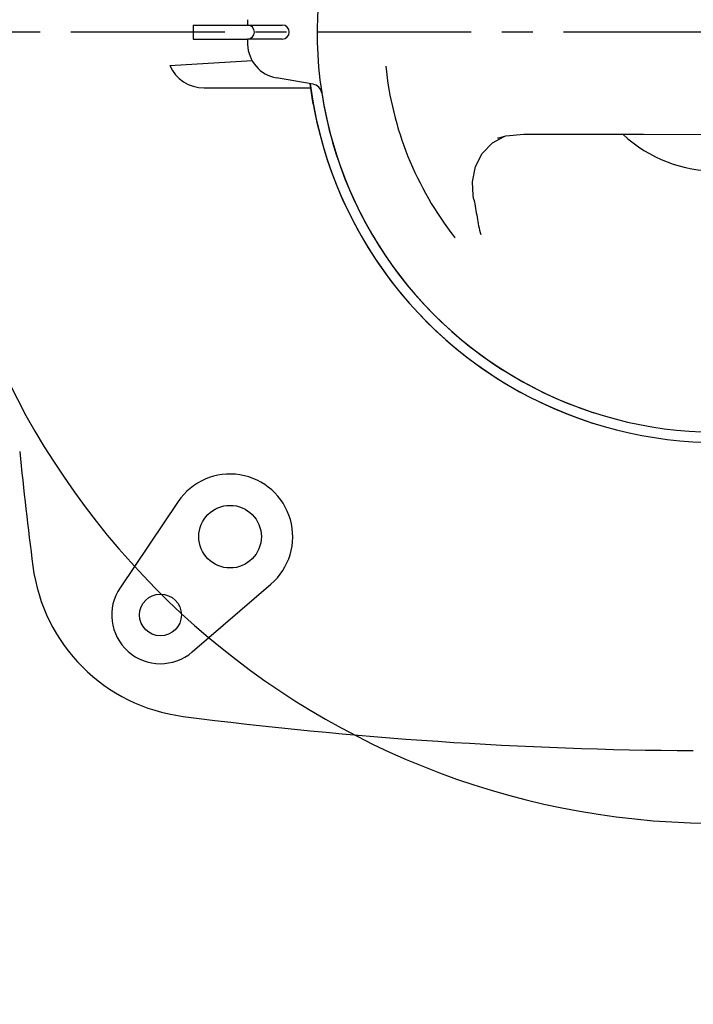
# Model space of a CAD drawing. Header units: millimetres. Extents: x 4086 to 10416, y 123 to 1549.
# Tile 69 of 99: x 9357 to 9390, y 546 to 594. Entities that reach past the tile are written whole.
import ezdxf

# ---------------------------------------------------------------- set-up
doc = ezdxf.new("R2010")
doc.units = ezdxf.units.MM
doc.linetypes.add('CENTER', pattern=[0.6, 0.375, -0.075, 0.075, -0.075])
for name, color, linetype in [('中心线', 7, 'Continuous'), ('多重引线', 7, 'Continuous'), ('尺寸标注', 7, 'Continuous'), ('运动范围', 7, 'Continuous')]:
    doc.layers.add(name, color=color, linetype=linetype)
doc.styles.add('思源黑', font='SourceHanSansCN-Normal.ttf')
doc.dimstyles.new('STANDARD_1_6比例中六', dxfattribs={"dimtxt": 10, "dimasz": 8, "dimexe": 2, "dimexo": 1.5, "dimtad": 1, "dimdec": 1, "dimlfac": 6, "dimdsep": 46, "dimtxsty": '思源黑', "dimcen": 0.09, "dimclrd": 256, "dimclre": 256, "dimadec": 0, "dimazin": 0, "dimtp": 0.01, "dimtm": 0.01, "dimtfac": 1, "dimtdec": 1, "dimtofl": 0, "dimtmove": 0, "dimatfit": 3, "dimfxl": 1, "dimtolj": 1, "dimlwd": -1, "dimlwe": -1, "dimarcsym": 0})

# ---------------------------------------------------------------- blocks, each defined once
blk = doc.blocks.new('*D875')
at = {"layer": 'Defpoints', "color": 0}
for p in [(9437.508, 663.682), (9332.86, 603.515), (9333.455, 603.41), (9396.08, 593.233), (9396.685, 593.233)]:
    blk.add_point(p, dxfattribs=at)
at = {"layer": '尺寸标注'}
for p, q in [((9331.382, 603.775), (9306.163, 608.222)), ((9398.185, 593.233), (9477.494, 593.233))]:
    blk.add_line(p, q, dxfattribs=at)
blk.add_arc((9391.173, 593.233), 84.321, 5.43799, 164.56201, dxfattribs=at)
for points in [[(9308.593, 615.972), (9311.195, 615.385), (9308.133, 607.875)], [(9473.783, 601.16), (9476.447, 601.287), (9475.494, 593.233)]]:
    blk.add_solid(points, dxfattribs=at)
at = {"layer": '尺寸标注', "color": 0, "insert": (9399.038, 683.136), "char_height": 10, "attachment_point": 5, "rotation": 355, "style": '思源黑'}
blk.add_mtext('+170%%D', dxfattribs=at)
blk = doc.blocks.new('*D876')
at = {"layer": 'Defpoints', "color": 0}
for p in [(9396.08, 593.233), (9396.685, 593.233), (9333.455, 583.055), (9332.86, 582.95), (9357.77, 515.796)]:
    blk.add_point(p, dxfattribs=at)
at = {"layer": '尺寸标注'}
for p, q in [((9398.185, 593.233), (9477.506, 593.233)), ((9331.382, 582.69), (9306.151, 578.241))]:
    blk.add_line(p, q, dxfattribs=at)
blk.add_arc((9391.173, 593.233), 84.333, 195.43722, 354.56278, dxfattribs=at)
for points in [[(9476.459, 585.178), (9473.795, 585.305), (9475.506, 593.233)], [(9311.183, 571.078), (9308.582, 570.491), (9308.121, 578.588)]]:
    blk.add_solid(points, dxfattribs=at)
at = {"layer": '尺寸标注', "color": 0, "insert": (9398.007, 515.123), "char_height": 10, "attachment_point": 5, "rotation": 5, "style": '思源黑'}
blk.add_mtext('-170%%D', dxfattribs=at)

msp = doc.modelspace()

# ---------------------------------------------------------------- linework, layer by layer
at = {"layer": '中心线', "linetype": 'CENTER', "ltscale": 20}
msp.add_line((9391.173, 593.233), (9338.729, 593.233), dxfattribs=at)
at = {"layer": '多重引线'}
msp.add_arc((9391.173, 593.143), 38.468, 189.95, 169.8488, dxfattribs=at)
at = {"layer": '运动范围', "linetype": 'Continuous'}
for p, q in [((9365.624, 593.572), (9365.624, 592.893)), ((9365.624, 593.572), (9368.277, 593.572)), ((9368.279, 593.572), (9369.973, 593.572)), ((9365.624, 592.893), (9368.277, 592.893)), ((9369.973, 592.893), (9368.279, 592.893)), ((9364.501, 591.601), (9368.508, 591.846)), ((9371.482, 590.687), (9369.686, 591.004)), ((9366.173, 590.511), (9371.346, 590.511)), ((9371.896, 590.264), (9371.894, 590.275)), ((9380.208, 587.827), (9380.776, 588.144)), ((9380.483, 588.059), (9380.475, 588.056)), ((9379.24, 585.931), (9379.381, 586.68)), ((9379.272, 585.274), (9379.24, 585.931)), ((9379.294, 585.146), (9379.272, 585.274)), ((9379.272, 585.274), (9379.272, 585.274)), ((9379.311, 585.067), (9379.294, 585.146)), ((9364.898, 570.348), (9362.068, 566.152)), ((9365.586, 563.025), (9369.421, 566.327))]:
    msp.add_line(p, q, dxfattribs=at)
for points in [[(9379.381, 586.68), (9379.711, 587.32), (9380.208, 587.827)], [(9380.475, 588.056), (9380.856, 588.168), (9381.743, 588.264)], [(9381.739, 588.264), (9387.568, 588.262), (9393.547, 588.244)]]:
    msp.add_lwpolyline(points, dxfattribs=at)
for centre, radius in [((9367.429, 568.641), 1.526), ((9364.037, 564.825), 1.018)]:
    msp.add_circle(centre, radius, dxfattribs=at)
for centre, radius, start, end in [((9391.173, 593.233), 241.156, 190, 28.46611), ((9391.173, 593.233), 19.504, 136.3778, 251.9998), ((9391.173, 593.233), 22.896, 178.4908, 179.1511), ((9368.277, 593.233), 0.339, 270, 90), ((9369.973, 593.233), 0.339, 270, 90), ((9391.173, 593.233), 22.896, 180.8489, 181.5092), ((9369.98, 592.674), 1.696, 181.5092, 260), ((9391.133, 593.211), 16.205, 185.7901, 217.9914), ((9391.173, 593.233), 20.013, 187.2261, 189.8224), ((9371.393, 590.186), 0.509, 10.0434, 80), ((9370.723, 589.555), 0.777, 10.2167, 19.8502), ((9391.173, 593.233), 20.001, 190.1947, 252.4415), ((9391.173, 593.233), 6.784, 227.2157, 312.3229), ((9559.671, 593.233), 203.52, 185.76488, 187.34693), ((9367.429, 568.641), 3.053, 310.7308, 146.0021), ((9366.232, 568.291), 8.48, 187.3469, 262.6531), ((9364.037, 564.825), 2.374, 146.0021, 310.7308), ((9391.173, 761.731), 203.52, 262.65307, 269.66886)]:
    msp.add_arc(centre, radius, start, end, dxfattribs=at)
at = {"layer": '运动范围'}
for radius, start, end in [(20.001, 187.2341, 302.4942), (19.504, 188.7555, 303.5043)]:
    msp.add_arc((9391.173, 593.233), radius, start, end, dxfattribs=at)
at = {"layer": '运动范围', "linetype": 'Continuous'}
msp.add_ellipse((9366.195, 592.208), major_axis=(1.798, 0.172), ratio=0.939187, start_param=3.405354, end_param=4.610586, dxfattribs=at)
msp.add_open_spline([(9379.311, 585.067), (9379.378, 584.785), (9379.449, 584.21), (9379.562, 583.64), (9379.647, 583.364)], degree=3, knots=[0, 0, 0, 0, 22555.676719, 45100.241371, 45100.241371, 45100.241371, 45100.241371], dxfattribs=at)
msp.add_open_spline([(9378.401, 583.2), (9378.384, 583.199), (9378.373, 583.222), (9378.362, 583.236)], degree=3, dxfattribs=at)

# ---------------------------------------------------------------- dimensions: what is measured, and where the dimension line sits
at = {"layer": '尺寸标注', "linetype": 'Continuous'}
dim = msp.add_angular_dim_2l(base=(9437.508, 663.682), line1=((9396.08, 593.233), (9396.685, 593.233)), line2=((9333.455, 603.41), (9332.86, 603.515)), text='+170%%D', dimstyle='STANDARD_1_6比例中六', dxfattribs=at)
dim.commit()
dim.dimension.update_dxf_attribs({"geometry": '*D875', "text_midpoint": (9399.038, 683.136)})
dim = msp.add_angular_dim_2l(base=(9357.77, 515.796), line1=((9333.455, 583.055), (9332.86, 582.95)), line2=((9396.08, 593.233), (9396.685, 593.233)), text='-170%%D', dimstyle='STANDARD_1_6比例中六', override={"dimtmove": 2}, dxfattribs=at)
dim.commit()
dim.dimension.update_dxf_attribs({"geometry": '*D876', "text_midpoint": (9398.007, 515.123)})

doc.saveas('drawing.dxf')
